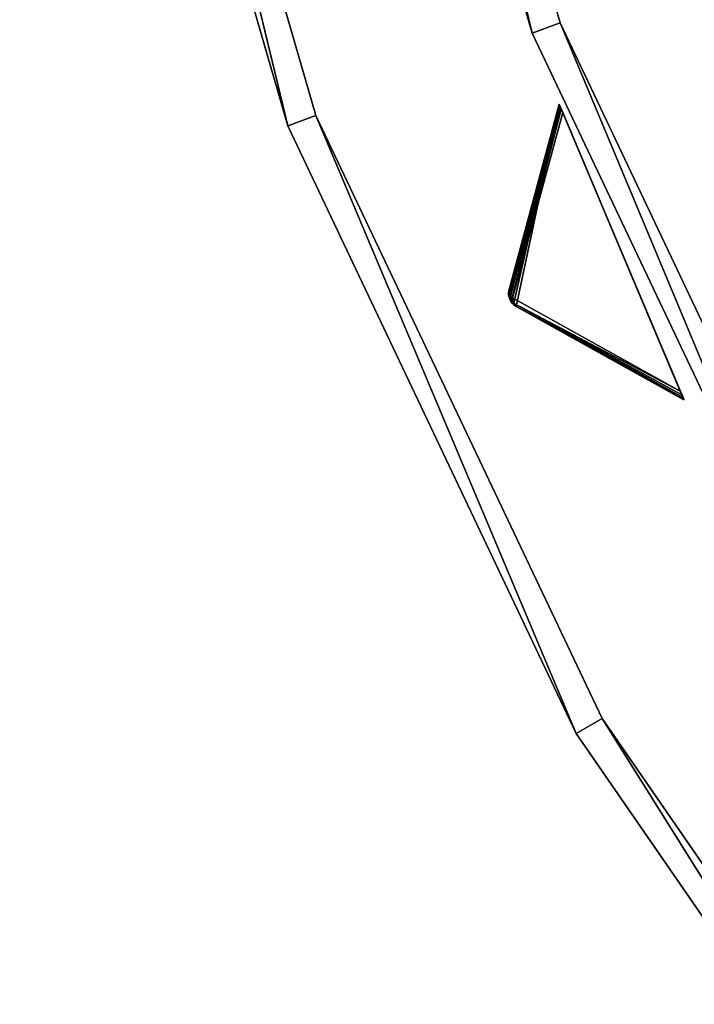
# Model space of a CAD drawing. Extents: x 5 to 565, y -280 to 280.
# Tile 18 of 256: x 5 to 51, y -158 to -92. Entities that reach past the tile are written whole.
import ezdxf

# ---------------------------------------------------------------- set-up
doc = ezdxf.new("R2010")
doc.units = 0
doc.header["$LTSCALE"] = 25.4
doc.layers.get('0').update_dxf_attribs({"color": 13, "linetype": 'CONTINUOUS'})

# ---------------------------------------------------------------- blocks, each defined once
blk = doc.blocks.new('GRUPUJ_3')
at = {"color": 254}
mesh = blk.add_polyface(dxfattribs=at)
corners = [(27.067, 172.797, 150), (24.191, 159.247, 139.866), (35.427, 152.988, 150), (24.012, 159.375, 139.717), (23.864, 159.539, 139.625), (23.757, 159.731, 139.594), (23.694, 159.943, 139.625), (23.679, 160.163, 139.717), (23.713, 160.381, 139.866)]
mesh.append_faces([[corners[k] for k in face] for face in [(0, 1, 2), (7, 0, 8)]], dxfattribs={"vtx0": -1, "color": 254})
mesh.append_faces([[corners[k] for k in face] for face in [(1, 0, 3), (3, 0, 4), (4, 0, 5), (5, 0, 6), (6, 0, 7)]], dxfattribs={"vtx0": -1, "vtx1": -1, "color": 254})
mesh = blk.add_polyface(dxfattribs=at)
corners = [(27.067, 172.797, 0.616), (23.738, 160.097, 10.41), (23.713, 160.381, 10.75)]
mesh.append_faces([[corners[k] for k in face] for face in [(0, 1, 2)]], dxfattribs={"color": 254})
mesh = blk.add_polyface(dxfattribs=at)
corners = [(27.067, 172.797, 150), (23.713, 160.381, 10.75), (23.713, 160.381, 139.866), (27.067, 172.797, 0.616)]
mesh.append_faces([[corners[k] for k in face] for face in [(0, 1, 2), (1, 0, 3)]], dxfattribs={"vtx0": -1, "color": 254})
mesh = blk.add_polyface(dxfattribs=at)
corners = [(27.067, 172.797, 0.616), (27.083, 172.759, 0.357), (23.738, 160.097, 10.41)]
mesh.append_faces([[corners[k] for k in face] for face in [(0, 1, 2)]], dxfattribs={"color": 254})
mesh = blk.add_polyface(dxfattribs=at)
corners = [(27.083, 172.759, 0.357), (27.13, 172.647, 0.162), (23.738, 160.097, 10.41)]
mesh.append_faces([[corners[k] for k in face] for face in [(0, 1, 2)]], dxfattribs={"color": 254})
mesh = blk.add_polyface(dxfattribs=at)
corners = [(27.13, 172.647, 0.162), (27.206, 172.468, 0.041), (23.738, 160.097, 10.41)]
mesh.append_faces([[corners[k] for k in face] for face in [(0, 1, 2)]], dxfattribs={"color": 254})
mesh = blk.add_polyface(dxfattribs=at)
corners = [(27.206, 172.468, 0.041), (23.952, 159.814, 10.134), (23.738, 160.097, 10.41)]
mesh.append_faces([[corners[k] for k in face] for face in [(0, 1, 2)]], dxfattribs={"color": 254})
mesh = blk.add_polyface(dxfattribs=at)
corners = [(27.206, 172.468, 0.041), (27.306, 172.229), (23.952, 159.814, 10.134)]
mesh.append_faces([[corners[k] for k in face] for face in [(0, 1, 2)]], dxfattribs={"color": 254})
mesh = blk.add_polyface(dxfattribs=at)
corners = [(27.306, 172.229), (35.187, 153.556), (23.952, 159.814, 10.134)]
mesh.append_faces([[corners[k] for k in face] for face in [(0, 1, 2)]], dxfattribs={"color": 254})
mesh = blk.add_polyface(dxfattribs=at)
corners = [(35.411, 153.026, 0.357), (35.427, 152.988, 150), (35.427, 152.988, 0.616), (27.067, 172.797, 150), (35.364, 153.138, 0.162), (35.288, 153.317, 0.041), (35.187, 153.556), (27.306, 172.229), (27.206, 172.468, 0.041), (27.13, 172.647, 0.162), (27.083, 172.759, 0.357), (27.067, 172.797, 0.616)]
mesh.append_faces([[corners[k] for k in face] for face in [(0, 1, 2), (3, 10, 11)]], dxfattribs={"vtx0": -1, "color": 254})
mesh.append_faces([[corners[k] for k in face] for face in [(1, 0, 3)]], dxfattribs={"vtx0": -1, "vtx1": -1, "color": 254})
mesh.append_faces([[corners[k] for k in face] for face in [(3, 0, 4), (3, 4, 5), (3, 5, 6), (3, 6, 7), (3, 7, 8), (3, 8, 9), (3, 9, 10)]], dxfattribs={"vtx0": -1, "vtx2": -1, "color": 254})
mesh = blk.add_polyface(dxfattribs=at)
corners = [(23.713, 160.381, 10.75), (23.679, 160.163, 139.717), (23.713, 160.381, 139.866)]
mesh.append_faces([[corners[k] for k in face] for face in [(0, 1, 2)]], dxfattribs={"color": 254})
mesh = blk.add_polyface(dxfattribs=at)
corners = [(23.713, 160.381, 10.75), (23.683, 160.017, 10.75), (23.679, 160.163, 139.717)]
mesh.append_faces([[corners[k] for k in face] for face in [(0, 1, 2)]], dxfattribs={"color": 254})
mesh = blk.add_polyface(dxfattribs=at)
corners = [(23.713, 160.381, 10.75), (23.727, 159.927, 10.507), (23.683, 160.017, 10.75)]
mesh.append_faces([[corners[k] for k in face] for face in [(0, 1, 2)]], dxfattribs={"color": 254})
mesh = blk.add_polyface(dxfattribs=at)
corners = [(23.713, 160.381, 10.75), (23.738, 160.097, 10.41), (23.727, 159.927, 10.507)]
mesh.append_faces([[corners[k] for k in face] for face in [(0, 1, 2)]], dxfattribs={"color": 254})
mesh = blk.add_polyface(dxfattribs=at)
corners = [(23.679, 160.163, 139.717), (23.683, 160.017, 10.75), (23.694, 159.943, 139.625)]
mesh.append_faces([[corners[k] for k in face] for face in [(0, 1, 2)]], dxfattribs={"color": 254})
mesh = blk.add_polyface(dxfattribs=at)
corners = [(23.683, 160.017, 10.75), (23.727, 159.927, 10.507), (23.694, 159.943, 10.75)]
mesh.append_faces([[corners[k] for k in face] for face in [(0, 1, 2)]], dxfattribs={"color": 254})
mesh = blk.add_polyface(dxfattribs=at)
corners = [(23.683, 160.017, 10.75), (23.694, 159.943, 10.75), (23.694, 159.943, 139.625)]
mesh.append_faces([[corners[k] for k in face] for face in [(0, 1, 2)]], dxfattribs={"color": 254})
mesh = blk.add_polyface(dxfattribs=at)
corners = [(23.694, 159.943, 10.75), (23.757, 159.731, 139.594), (23.694, 159.943, 139.625)]
mesh.append_faces([[corners[k] for k in face] for face in [(0, 1, 2)]], dxfattribs={"color": 254})
mesh = blk.add_polyface(dxfattribs=at)
corners = [(23.694, 159.943, 10.75), (23.864, 159.539, 10.75), (23.864, 159.539, 139.625)]
mesh.append_faces([[corners[k] for k in face] for face in [(0, 1, 2)]], dxfattribs={"color": 254})
mesh = blk.add_polyface(dxfattribs=at)
corners = [(23.694, 159.943, 10.75), (23.727, 159.927, 10.507), (23.864, 159.539, 10.75)]
mesh.append_faces([[corners[k] for k in face] for face in [(0, 1, 2)]], dxfattribs={"color": 254})
mesh = blk.add_polyface(dxfattribs=at)
corners = [(23.694, 159.943, 10.75), (23.864, 159.539, 139.625), (23.757, 159.731, 139.594)]
mesh.append_faces([[corners[k] for k in face] for face in [(0, 1, 2)]], dxfattribs={"color": 254})
mesh = blk.add_polyface(dxfattribs=at)
corners = [(23.738, 160.097, 10.41), (23.952, 159.814, 10.134), (23.727, 159.927, 10.507)]
mesh.append_faces([[corners[k] for k in face] for face in [(0, 1, 2)]], dxfattribs={"color": 254})
mesh = blk.add_polyface(dxfattribs=at)
corners = [(23.727, 159.927, 10.507), (23.952, 159.814, 10.134), (23.777, 159.74, 10.541)]
mesh.append_faces([[corners[k] for k in face] for face in [(0, 1, 2)]], dxfattribs={"color": 254})
mesh = blk.add_polyface(dxfattribs=at)
corners = [(23.727, 159.927, 10.507), (23.777, 159.74, 10.541), (23.864, 159.539, 10.75)]
mesh.append_faces([[corners[k] for k in face] for face in [(0, 1, 2)]], dxfattribs={"color": 254})
mesh = blk.add_polyface(dxfattribs=at)
corners = [(23.952, 159.814, 10.134), (23.876, 159.574, 10.507), (23.777, 159.74, 10.541)]
mesh.append_faces([[corners[k] for k in face] for face in [(0, 1, 2)]], dxfattribs={"color": 254})
mesh = blk.add_polyface(dxfattribs=at)
corners = [(23.777, 159.74, 10.541), (23.876, 159.574, 10.507), (23.864, 159.539, 10.75)]
mesh.append_faces([[corners[k] for k in face] for face in [(0, 1, 2)]], dxfattribs={"color": 254})
mesh = blk.add_polyface(dxfattribs=at)
corners = [(23.952, 159.814, 10.134), (24.005, 159.463, 10.41), (23.876, 159.574, 10.507)]
mesh.append_faces([[corners[k] for k in face] for face in [(0, 1, 2)]], dxfattribs={"color": 254})
mesh = blk.add_polyface(dxfattribs=at)
corners = [(23.952, 159.814, 10.134), (35.187, 153.556), (24.005, 159.463, 10.41)]
mesh.append_faces([[corners[k] for k in face] for face in [(0, 1, 2)]], dxfattribs={"color": 254})
mesh = blk.add_polyface(dxfattribs=at)
corners = [(23.876, 159.574, 10.507), (23.91, 159.48, 10.75), (23.864, 159.539, 10.75)]
mesh.append_faces([[corners[k] for k in face] for face in [(0, 1, 2)]], dxfattribs={"color": 254})
mesh = blk.add_polyface(dxfattribs=at)
corners = [(23.864, 159.539, 10.75), (24.012, 159.375, 139.717), (23.864, 159.539, 139.625)]
mesh.append_faces([[corners[k] for k in face] for face in [(0, 1, 2)]], dxfattribs={"color": 254})
mesh = blk.add_polyface(dxfattribs=at)
corners = [(24.191, 159.247, 139.866), (24.012, 159.375, 139.717), (23.864, 159.539, 10.75)]
mesh.append_faces([[corners[k] for k in face] for face in [(0, 1, 2)]], dxfattribs={"color": 254})
mesh = blk.add_polyface(dxfattribs=at)
corners = [(23.864, 159.539, 10.75), (23.91, 159.48, 10.75), (24.191, 159.247, 139.866)]
mesh.append_faces([[corners[k] for k in face] for face in [(0, 1, 2)]], dxfattribs={"color": 254})
mesh = blk.add_polyface(dxfattribs=at)
corners = [(23.876, 159.574, 10.507), (24.005, 159.463, 10.41), (23.91, 159.48, 10.75)]
mesh.append_faces([[corners[k] for k in face] for face in [(0, 1, 2)]], dxfattribs={"color": 254})
mesh = blk.add_polyface(dxfattribs=at)
corners = [(23.91, 159.48, 10.75), (24.005, 159.463, 10.41), (24.191, 159.247, 10.75)]
mesh.append_faces([[corners[k] for k in face] for face in [(0, 1, 2)]], dxfattribs={"color": 254})
mesh = blk.add_polyface(dxfattribs=at)
corners = [(24.191, 159.247, 139.866), (23.91, 159.48, 10.75), (24.191, 159.247, 10.75)]
mesh.append_faces([[corners[k] for k in face] for face in [(0, 1, 2)]], dxfattribs={"color": 254})
mesh = blk.add_polyface(dxfattribs=at)
corners = [(24.005, 159.463, 10.41), (35.364, 153.138, 0.162), (35.411, 153.026, 0.357)]
mesh.append_faces([[corners[k] for k in face] for face in [(0, 1, 2)]], dxfattribs={"color": 254})
mesh = blk.add_polyface(dxfattribs=at)
corners = [(24.005, 159.463, 10.41), (35.187, 153.556), (35.288, 153.317, 0.041)]
mesh.append_faces([[corners[k] for k in face] for face in [(0, 1, 2)]], dxfattribs={"color": 254})
mesh = blk.add_polyface(dxfattribs=at)
corners = [(24.005, 159.463, 10.41), (35.288, 153.317, 0.041), (35.364, 153.138, 0.162)]
mesh.append_faces([[corners[k] for k in face] for face in [(0, 1, 2)]], dxfattribs={"color": 254})
mesh = blk.add_polyface(dxfattribs=at)
corners = [(24.191, 159.247, 10.75), (24.005, 159.463, 10.41), (35.411, 153.026, 0.357)]
mesh.append_faces([[corners[k] for k in face] for face in [(0, 1, 2)]], dxfattribs={"color": 254})
mesh = blk.add_polyface(dxfattribs=at)
corners = [(24.191, 159.247, 10.75), (35.411, 153.026, 0.357), (35.427, 152.988, 0.616)]
mesh.append_faces([[corners[k] for k in face] for face in [(0, 1, 2)]], dxfattribs={"color": 254})
mesh = blk.add_polyface(dxfattribs=at)
corners = [(35.427, 152.988, 150), (24.191, 159.247, 10.75), (35.427, 152.988, 0.616), (24.191, 159.247, 139.866)]
mesh.append_faces([[corners[k] for k in face] for face in [(0, 1, 2), (1, 0, 3)]], dxfattribs={"vtx0": -1, "color": 254})
blk = doc.blocks.new('CRISTAL-M-7628-7627_STL')
at = {"color": 0}
blk.add_blockref('GRUPUJ_3', (14.455, -270.63, 250.002), dxfattribs=at)
at = {"color": 8}
mesh = blk.add_polyface(dxfattribs=at)
corners = [(5.38, -11.274, 430.002), (7.378, -11.194, 430.002), (7.194, 33.75, 430.002), (10.811, -56.007, 430.002), (12.771, -55.607, 430.002), (23.348, -99.289, 430.002), (25.218, -98.58, 430.002), (42.665, -140, 430.002), (44.397, -139, 430.002), (68.263, -177.085, 430.002), (69.812, -175.82, 430.002), (99.478, -209.583, 430.002), (100.804, -208.086, 430.002), (135.502, -236.653, 430.002), (136.571, -234.963, 430.002), (175.402, -257.594, 430.002), (176.186, -255.754, 430.002), (218.144, -271.864, 430.002), (218.623, -269.922, 430.002), (262.622, -279.092, 430.002), (262.783, -277.099, 430.002), (285.152, -280, 430.002), (285.152, -278, 430.002), (307.683, -279.092, 430.002), (307.522, -277.099, 430.002), (351.682, -269.922, 430.002), (352.161, -271.864, 430.002), (394.119, -255.754, 430.002), (394.903, -257.594, 430.002), (433.734, -234.963, 430.002), (434.803, -236.653, 430.002), (469.501, -208.086, 430.002), (470.827, -209.583, 430.002), (500.493, -175.82, 430.002), (502.042, -177.085, 430.002), (525.908, -139, 430.002), (527.64, -140, 430.002), (545.087, -98.58, 430.002), (546.957, -99.289, 430.002), (557.534, -55.607, 430.002), (559.494, -56.007, 430.002), (562.927, -11.194, 430.002), (564.925, -11.274, 430.002), (563.111, 33.75, 430.002), (9.179, 33.509, 430.002), (16.207, 77.901, 430.002), (18.128, 77.344, 430.002), (32.186, 120.034, 430.002), (33.993, 119.177, 430.002), (54.717, 159.058, 430.002), (56.363, 157.922, 430.002), (83.216, 193.963, 430.002), (84.658, 192.577, 430.002), (116.945, 223.844, 430.002), (118.146, 222.245, 430.002), (155.03, 247.928, 430.002), (155.959, 246.157, 430.002), (196.485, 265.59, 430.002), (197.119, 263.693, 430.002), (240.237, 276.374, 430.002), (240.558, 274.4, 430.002), (285.152, 280, 430.002), (285.152, 278, 430.002), (329.747, 274.4, 430.002), (330.068, 276.374, 430.002), (373.186, 263.693, 430.002), (373.819, 265.59, 430.002), (414.345, 246.157, 430.002), (415.275, 247.928, 430.002), (452.159, 222.245, 430.002), (453.36, 223.844, 430.002), (485.647, 192.577, 430.002), (487.089, 193.963, 430.002), (513.942, 157.922, 430.002), (515.588, 159.058, 430.002), (536.312, 119.177, 430.002), (538.119, 120.034, 430.002), (552.177, 77.344, 430.002), (554.098, 77.901, 430.002), (561.126, 33.509, 430.002)]
mesh.append_faces([[corners[k] for k in face] for face in [(0, 1, 2), (1, 3, 4), (4, 5, 6), (6, 7, 8), (8, 9, 10), (10, 11, 12), (12, 13, 14), (14, 15, 16), (16, 17, 18), (18, 19, 20), (20, 21, 22), (22, 23, 24), (24, 23, 25), (25, 26, 27), (27, 28, 29), (29, 30, 31), (31, 32, 33), (33, 34, 35), (35, 36, 37), (37, 38, 39), (39, 40, 41), (2, 44, 45), (44, 2, 1), (45, 46, 47), (47, 48, 49), (49, 50, 51), (51, 52, 53), (53, 54, 55), (55, 56, 57), (57, 58, 59), (59, 60, 61), (61, 63, 64), (64, 65, 66), (66, 67, 68), (68, 69, 70), (70, 71, 72), (72, 73, 74), (74, 75, 76), (76, 77, 78), (78, 79, 43)]], dxfattribs={"vtx0": -1, "vtx1": -1, "color": 8})
mesh.append_faces([[corners[k] for k in face] for face in [(1, 0, 3), (4, 3, 5), (6, 5, 7), (8, 7, 9), (10, 9, 11), (12, 11, 13), (14, 13, 15), (16, 15, 17), (18, 17, 19), (20, 19, 21), (22, 21, 23), (25, 23, 26), (27, 26, 28), (29, 28, 30), (31, 30, 32), (33, 32, 34), (35, 34, 36), (37, 36, 38), (39, 38, 40), (41, 40, 42), (41, 42, 43), (45, 44, 46), (47, 46, 48), (49, 48, 50), (51, 50, 52), (53, 52, 54), (55, 54, 56), (57, 56, 58), (59, 58, 60), (61, 60, 62), (61, 62, 63), (64, 63, 65), (66, 65, 67), (68, 67, 69), (70, 69, 71), (72, 71, 73), (74, 73, 75), (76, 75, 77), (78, 77, 79), (43, 79, 41)]], dxfattribs={"vtx0": -1, "vtx2": -1, "color": 8})
mesh = blk.add_polyface(dxfattribs=at)
corners = [(7.194, 33.75, 410.002), (9.179, 33.509, 410.002), (7.378, -11.194, 410.002), (16.207, 77.901, 410.002), (18.128, 77.344, 410.002), (32.186, 120.034, 410.002), (33.993, 119.177, 410.002), (54.717, 159.058, 410.002), (56.363, 157.922, 410.002), (83.216, 193.963, 410.002), (84.658, 192.577, 410.002), (116.945, 223.844, 410.002), (118.146, 222.245, 410.002), (155.03, 247.928, 410.002), (155.959, 246.157, 410.002), (196.485, 265.59, 410.002), (197.119, 263.693, 410.002), (240.237, 276.374, 410.002), (240.558, 274.4, 410.002), (285.152, 280, 410.002), (285.152, 278, 410.002), (330.068, 276.374, 410.002), (329.747, 274.4, 410.002), (373.186, 263.693, 410.002), (373.819, 265.59, 410.002), (414.345, 246.157, 410.002), (415.275, 247.928, 410.002), (452.159, 222.245, 410.002), (453.36, 223.844, 410.002), (485.647, 192.577, 410.002), (487.089, 193.963, 410.002), (513.942, 157.922, 410.002), (515.588, 159.058, 410.002), (536.312, 119.177, 410.002), (538.119, 120.034, 410.002), (552.177, 77.344, 410.002), (554.098, 77.901, 410.002), (561.126, 33.509, 410.002), (563.111, 33.75, 410.002), (562.927, -11.194, 410.002), (5.38, -11.274, 410.002), (10.811, -56.007, 410.002), (12.771, -55.607, 410.002), (23.348, -99.289, 410.002), (25.218, -98.58, 410.002), (42.665, -140, 410.002), (44.397, -139, 410.002), (68.263, -177.085, 410.002), (69.812, -175.82, 410.002), (99.478, -209.583, 410.002), (100.804, -208.086, 410.002), (135.502, -236.653, 410.002), (136.571, -234.963, 410.002), (175.402, -257.594, 410.002), (176.186, -255.754, 410.002), (218.144, -271.864, 410.002), (218.623, -269.922, 410.002), (262.622, -279.092, 410.002), (262.783, -277.099, 410.002), (285.152, -280, 410.002), (285.152, -278, 410.002), (307.522, -277.099, 410.002), (307.683, -279.092, 410.002), (351.682, -269.922, 410.002), (352.161, -271.864, 410.002), (394.119, -255.754, 410.002), (394.903, -257.594, 410.002), (433.734, -234.963, 410.002), (434.803, -236.653, 410.002), (469.501, -208.086, 410.002), (470.827, -209.583, 410.002), (500.493, -175.82, 410.002), (502.042, -177.085, 410.002), (525.908, -139, 410.002), (527.64, -140, 410.002), (545.087, -98.58, 410.002), (546.957, -99.289, 410.002), (557.534, -55.607, 410.002), (559.494, -56.007, 410.002), (564.925, -11.274, 410.002)]
mesh.append_faces([[corners[k] for k in face] for face in [(1, 3, 4), (4, 5, 6), (6, 7, 8), (8, 9, 10), (10, 11, 12), (12, 13, 14), (14, 15, 16), (16, 17, 18), (18, 19, 20), (20, 21, 22), (22, 21, 23), (23, 24, 25), (25, 26, 27), (27, 28, 29), (29, 30, 31), (31, 32, 33), (33, 34, 35), (35, 36, 37), (37, 38, 39), (40, 2, 41), (41, 42, 43), (43, 44, 45), (45, 46, 47), (47, 48, 49), (49, 50, 51), (51, 52, 53), (53, 54, 55), (55, 56, 57), (57, 58, 59), (59, 61, 62), (62, 63, 64), (64, 65, 66), (66, 67, 68), (68, 69, 70), (70, 71, 72), (72, 73, 74), (74, 75, 76), (76, 77, 78), (78, 39, 79), (79, 39, 38)]], dxfattribs={"vtx0": -1, "vtx1": -1, "color": 8})
mesh.append_faces([[corners[k] for k in face] for face in [(0, 1, 2), (1, 0, 3), (4, 3, 5), (6, 5, 7), (8, 7, 9), (10, 9, 11), (12, 11, 13), (14, 13, 15), (16, 15, 17), (18, 17, 19), (20, 19, 21), (23, 21, 24), (25, 24, 26), (27, 26, 28), (29, 28, 30), (31, 30, 32), (33, 32, 34), (35, 34, 36), (37, 36, 38), (2, 40, 0), (41, 2, 42), (43, 42, 44), (45, 44, 46), (47, 46, 48), (49, 48, 50), (51, 50, 52), (53, 52, 54), (55, 54, 56), (57, 56, 58), (59, 58, 60), (59, 60, 61), (62, 61, 63), (64, 63, 65), (66, 65, 67), (68, 67, 69), (70, 69, 71), (72, 71, 73), (74, 73, 75), (76, 75, 77), (78, 77, 39)]], dxfattribs={"vtx0": -1, "vtx2": -1, "color": 8})
mesh = blk.add_polyface(dxfattribs=at)
corners = [(22.865, -10.57, 417.002), (24.864, -10.489, 417.002), (24.566, 31.641, 417.002), (27.957, -52.507, 417.002), (29.917, -52.107, 417.002), (39.711, -93.084, 417.002), (41.581, -92.375, 417.002), (57.821, -131.25, 417.002), (59.553, -130.25, 417.002), (81.819, -166.017, 417.002), (83.368, -164.752, 417.002), (111.083, -196.484, 417.002), (112.409, -194.987, 417.002), (144.855, -221.862, 417.002), (145.924, -220.172, 417.002), (182.261, -241.495, 417.002), (183.045, -239.655, 417.002), (222.332, -254.872, 417.002), (222.811, -252.93, 417.002), (264.03, -261.649, 417.002), (264.191, -259.655, 417.002), (285.152, -262.5, 417.002), (285.152, -260.5, 417.002), (306.275, -261.649, 417.002), (306.114, -259.655, 417.002), (347.494, -252.93, 417.002), (347.973, -254.872, 417.002), (387.26, -239.655, 417.002), (388.044, -241.495, 417.002), (424.381, -220.172, 417.002), (425.45, -221.862, 417.002), (457.896, -194.987, 417.002), (459.222, -196.484, 417.002), (486.937, -164.752, 417.002), (488.486, -166.017, 417.002), (510.752, -130.25, 417.002), (512.484, -131.25, 417.002), (528.724, -92.375, 417.002), (530.594, -93.084, 417.002), (540.388, -52.107, 417.002), (542.348, -52.507, 417.002), (545.441, -10.489, 417.002), (547.44, -10.57, 417.002), (545.739, 31.641, 417.002), (26.552, 31.4, 417.002), (33.016, 73.032, 417.002), (34.937, 72.476, 417.002), (47.997, 112.532, 417.002), (49.804, 111.674, 417.002), (69.119, 149.117, 417.002), (70.765, 147.981, 417.002), (95.837, 181.84, 417.002), (97.279, 180.455, 417.002), (127.458, 209.854, 417.002), (128.659, 208.255, 417.002), (163.163, 232.432, 417.002), (164.092, 230.661, 417.002), (202.027, 248.991, 417.002), (202.66, 247.094, 417.002), (243.044, 259.101, 417.002), (243.365, 257.127, 417.002), (285.152, 262.5, 417.002), (285.152, 260.5, 417.002), (326.94, 257.127, 417.002), (327.26, 259.101, 417.002), (367.644, 247.094, 417.002), (368.278, 248.991, 417.002), (406.213, 230.661, 417.002), (407.142, 232.432, 417.002), (441.646, 208.255, 417.002), (442.847, 209.854, 417.002), (473.026, 180.455, 417.002), (474.468, 181.84, 417.002), (499.54, 147.981, 417.002), (501.186, 149.117, 417.002), (520.501, 111.674, 417.002), (522.308, 112.532, 417.002), (535.367, 72.476, 417.002), (537.288, 73.032, 417.002), (543.753, 31.4, 417.002)]
mesh.append_faces([[corners[k] for k in face] for face in [(0, 1, 2), (1, 3, 4), (4, 5, 6), (6, 7, 8), (8, 9, 10), (10, 11, 12), (12, 13, 14), (14, 15, 16), (16, 17, 18), (18, 19, 20), (20, 21, 22), (22, 23, 24), (24, 23, 25), (25, 26, 27), (27, 28, 29), (29, 30, 31), (31, 32, 33), (33, 34, 35), (35, 36, 37), (37, 38, 39), (39, 40, 41), (2, 44, 45), (44, 2, 1), (45, 46, 47), (47, 48, 49), (49, 50, 51), (51, 52, 53), (53, 54, 55), (55, 56, 57), (57, 58, 59), (59, 60, 61), (61, 63, 64), (64, 65, 66), (66, 67, 68), (68, 69, 70), (70, 71, 72), (72, 73, 74), (74, 75, 76), (76, 77, 78), (78, 79, 43)]], dxfattribs={"vtx0": -1, "vtx1": -1, "color": 8})
mesh.append_faces([[corners[k] for k in face] for face in [(1, 0, 3), (4, 3, 5), (6, 5, 7), (8, 7, 9), (10, 9, 11), (12, 11, 13), (14, 13, 15), (16, 15, 17), (18, 17, 19), (20, 19, 21), (22, 21, 23), (25, 23, 26), (27, 26, 28), (29, 28, 30), (31, 30, 32), (33, 32, 34), (35, 34, 36), (37, 36, 38), (39, 38, 40), (41, 40, 42), (41, 42, 43), (45, 44, 46), (47, 46, 48), (49, 48, 50), (51, 50, 52), (53, 52, 54), (55, 54, 56), (57, 56, 58), (59, 58, 60), (61, 60, 62), (61, 62, 63), (64, 63, 65), (66, 65, 67), (68, 67, 69), (70, 69, 71), (72, 71, 73), (74, 73, 75), (76, 75, 77), (78, 77, 79), (43, 79, 41)]], dxfattribs={"vtx0": -1, "vtx2": -1, "color": 8})
mesh = blk.add_polyface(dxfattribs=at)
corners = [(24.566, 31.641, 410.002), (26.552, 31.4, 410.002), (24.864, -10.489, 410.002), (33.016, 73.032, 410.002), (34.937, 72.476, 410.002), (47.997, 112.532, 410.002), (49.804, 111.674, 410.002), (69.119, 149.117, 410.002), (70.765, 147.981, 410.002), (95.837, 181.84, 410.002), (97.279, 180.455, 410.002), (127.458, 209.854, 410.002), (128.659, 208.255, 410.002), (163.163, 232.432, 410.002), (164.092, 230.661, 410.002), (202.027, 248.991, 410.002), (202.66, 247.094, 410.002), (243.044, 259.101, 410.002), (243.365, 257.127, 410.002), (285.152, 262.5, 410.002), (285.152, 260.5, 410.002), (327.26, 259.101, 410.002), (326.94, 257.127, 410.002), (367.644, 247.094, 410.002), (368.278, 248.991, 410.002), (406.213, 230.661, 410.002), (407.142, 232.432, 410.002), (441.646, 208.255, 410.002), (442.847, 209.854, 410.002), (473.026, 180.455, 410.002), (474.468, 181.84, 410.002), (499.54, 147.981, 410.002), (501.186, 149.117, 410.002), (520.501, 111.674, 410.002), (522.308, 112.532, 410.002), (535.367, 72.476, 410.002), (537.288, 73.032, 410.002), (543.753, 31.4, 410.002), (545.739, 31.641, 410.002), (545.441, -10.489, 410.002), (22.865, -10.57, 410.002), (27.957, -52.507, 410.002), (29.917, -52.107, 410.002), (39.711, -93.084, 410.002), (41.581, -92.375, 410.002), (57.821, -131.25, 410.002), (59.553, -130.25, 410.002), (81.819, -166.017, 410.002), (83.368, -164.752, 410.002), (111.083, -196.484, 410.002), (112.409, -194.987, 410.002), (144.855, -221.862, 410.002), (145.924, -220.172, 410.002), (182.261, -241.495, 410.002), (183.045, -239.655, 410.002), (222.332, -254.872, 410.002), (222.811, -252.93, 410.002), (264.03, -261.649, 410.002), (264.191, -259.655, 410.002), (285.152, -262.5, 410.002), (285.152, -260.5, 410.002), (306.114, -259.655, 410.002), (306.275, -261.649, 410.002), (347.494, -252.93, 410.002), (347.973, -254.872, 410.002), (387.26, -239.655, 410.002), (388.044, -241.495, 410.002), (424.381, -220.172, 410.002), (425.45, -221.862, 410.002), (457.896, -194.987, 410.002), (459.222, -196.484, 410.002), (486.937, -164.752, 410.002), (488.486, -166.017, 410.002), (510.752, -130.25, 410.002), (512.484, -131.25, 410.002), (528.724, -92.375, 410.002), (530.594, -93.084, 410.002), (540.388, -52.107, 410.002), (542.348, -52.507, 410.002), (547.44, -10.57, 410.002)]
mesh.append_faces([[corners[k] for k in face] for face in [(1, 3, 4), (4, 5, 6), (6, 7, 8), (8, 9, 10), (10, 11, 12), (12, 13, 14), (14, 15, 16), (16, 17, 18), (18, 19, 20), (20, 21, 22), (22, 21, 23), (23, 24, 25), (25, 26, 27), (27, 28, 29), (29, 30, 31), (31, 32, 33), (33, 34, 35), (35, 36, 37), (37, 38, 39), (40, 2, 41), (41, 42, 43), (43, 44, 45), (45, 46, 47), (47, 48, 49), (49, 50, 51), (51, 52, 53), (53, 54, 55), (55, 56, 57), (57, 58, 59), (59, 61, 62), (62, 63, 64), (64, 65, 66), (66, 67, 68), (68, 69, 70), (70, 71, 72), (72, 73, 74), (74, 75, 76), (76, 77, 78), (78, 39, 79), (79, 39, 38)]], dxfattribs={"vtx0": -1, "vtx1": -1, "color": 8})
mesh.append_faces([[corners[k] for k in face] for face in [(0, 1, 2), (1, 0, 3), (4, 3, 5), (6, 5, 7), (8, 7, 9), (10, 9, 11), (12, 11, 13), (14, 13, 15), (16, 15, 17), (18, 17, 19), (20, 19, 21), (23, 21, 24), (25, 24, 26), (27, 26, 28), (29, 28, 30), (31, 30, 32), (33, 32, 34), (35, 34, 36), (37, 36, 38), (2, 40, 0), (41, 2, 42), (43, 42, 44), (45, 44, 46), (47, 46, 48), (49, 48, 50), (51, 50, 52), (53, 52, 54), (55, 54, 56), (57, 56, 58), (59, 58, 60), (59, 60, 61), (62, 61, 63), (64, 63, 65), (66, 65, 67), (68, 67, 69), (70, 69, 71), (72, 71, 73), (74, 73, 75), (76, 75, 77), (78, 77, 39)]], dxfattribs={"vtx0": -1, "vtx2": -1, "color": 8})
mesh = blk.add_polyface(dxfattribs=at)
corners = [(29.917, -52.107, 410.002), (41.581, -92.375, 417.002), (41.581, -92.375, 410.002), (29.917, -52.107, 417.002)]
mesh.append_faces([[corners[k] for k in face] for face in [(0, 1, 2), (1, 0, 3)]], dxfattribs={"vtx0": -1, "color": 8})
mesh = blk.add_polyface(dxfattribs=at)
corners = [(27.957, -52.507, 417.002), (39.711, -93.084, 410.002), (39.711, -93.084, 417.002), (27.957, -52.507, 410.002)]
mesh.append_faces([[corners[k] for k in face] for face in [(0, 1, 2), (1, 0, 3)]], dxfattribs={"vtx0": -1, "color": 8})
mesh = blk.add_polyface(dxfattribs=at)
corners = [(10.811, -56.007, 430.002), (23.348, -99.289, 410.002), (23.348, -99.289, 430.002), (10.811, -56.007, 410.002)]
mesh.append_faces([[corners[k] for k in face] for face in [(0, 1, 2), (1, 0, 3)]], dxfattribs={"vtx0": -1, "color": 8})
mesh = blk.add_polyface(dxfattribs=at)
corners = [(12.771, -55.607, 410.002), (25.218, -98.58, 430.002), (25.218, -98.58, 410.002), (12.771, -55.607, 430.002)]
mesh.append_faces([[corners[k] for k in face] for face in [(0, 1, 2), (1, 0, 3)]], dxfattribs={"vtx0": -1, "color": 8})
mesh = blk.add_polyface(dxfattribs=at)
corners = [(41.581, -92.375, 410.002), (59.553, -130.25, 417.002), (59.553, -130.25, 410.002), (41.581, -92.375, 417.002)]
mesh.append_faces([[corners[k] for k in face] for face in [(0, 1, 2), (1, 0, 3)]], dxfattribs={"vtx0": -1, "color": 8})
mesh = blk.add_polyface(dxfattribs=at)
corners = [(39.711, -93.084, 417.002), (57.821, -131.25, 410.002), (57.821, -131.25, 417.002), (39.711, -93.084, 410.002)]
mesh.append_faces([[corners[k] for k in face] for face in [(0, 1, 2), (1, 0, 3)]], dxfattribs={"vtx0": -1, "color": 8})
mesh = blk.add_polyface(dxfattribs=at)
corners = [(25.218, -98.58, 410.002), (44.397, -139, 430.002), (44.397, -139, 410.002), (25.218, -98.58, 430.002)]
mesh.append_faces([[corners[k] for k in face] for face in [(0, 1, 2), (1, 0, 3)]], dxfattribs={"vtx0": -1, "color": 8})
mesh = blk.add_polyface(dxfattribs=at)
corners = [(23.348, -99.289, 430.002), (42.665, -140, 410.002), (42.665, -140, 430.002), (23.348, -99.289, 410.002)]
mesh.append_faces([[corners[k] for k in face] for face in [(0, 1, 2), (1, 0, 3)]], dxfattribs={"vtx0": -1, "color": 8})
mesh = blk.add_polyface(dxfattribs=at)
corners = [(44.397, -139, 410.002), (69.812, -175.82, 430.002), (69.812, -175.82, 410.002), (44.397, -139, 430.002)]
mesh.append_faces([[corners[k] for k in face] for face in [(0, 1, 2), (1, 0, 3)]], dxfattribs={"vtx0": -1, "color": 8})
mesh = blk.add_polyface(dxfattribs=at)
corners = [(42.665, -140, 430.002), (68.263, -177.085, 410.002), (68.263, -177.085, 430.002), (42.665, -140, 410.002)]
mesh.append_faces([[corners[k] for k in face] for face in [(0, 1, 2), (1, 0, 3)]], dxfattribs={"vtx0": -1, "color": 8})
blk = doc.blocks.new('GRUPUJ_6')
at = {"color": 0}
blk.add_blockref('CRISTAL-M-7628-7627_STL', (-5.38, 280, -0.002), dxfattribs=at)

msp = doc.modelspace()

# ---------------------------------------------------------------- block references
at = {"color": 0}
msp.add_blockref('GRUPUJ_6', (5.38, -280, 0.002), dxfattribs=at)

doc.saveas('drawing.dxf')
